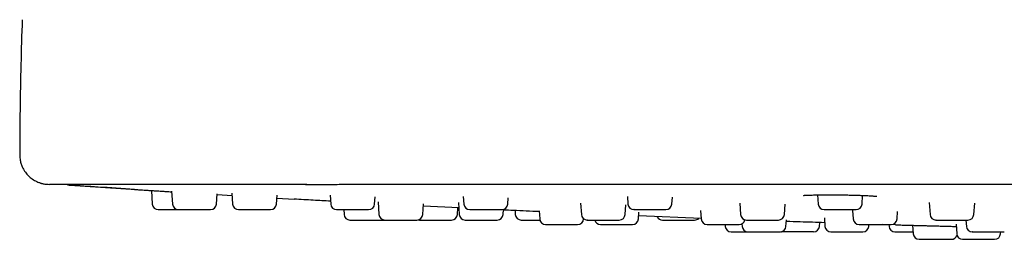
# Model space of a CAD drawing. Header units: millimetres. Extents: x 8 to 1577, y 12 to 2534.
# Tile 113 of 128: x 702 to 768, y 2398 to 2412. Entities that reach past the tile are written whole.
import ezdxf

# ---------------------------------------------------------------- set-up
doc = ezdxf.new("R2010")
doc.units = ezdxf.units.MM

msp = doc.modelspace()

# ---------------------------------------------------------------- linework, layer by layer
at = {"color": 7, "linetype": 'Continuous', "lineweight": 30}
for p, q in [((705.385, 2401.356), (705.454, 2401.345)), ((705.467, 2401.346), (705.459, 2401.345)), ((705.467, 2401.347), (712.326, 2400.899)), ((710.959, 2400.984), (711.023, 2400.07)), ((712.324, 2400.937), (712.384, 2400.07)), ((715.336, 2400.07), (715.385, 2400.761)), ((715.381, 2400.714), (716.386, 2400.654)), ((716.375, 2400.814), (716.427, 2400.07)), ((719.379, 2400.07), (719.42, 2400.667)), ((719.407, 2400.473), (720.562, 2400.404)), ((722.985, 2400.668), (723.027, 2400.07)), ((725.979, 2400.07), (726.013, 2400.553)), ((731.95, 2400.577), (731.985, 2400.07)), ((734.937, 2400.07), (734.967, 2400.494)), ((742.993, 2400.584), (743.029, 2400.07)), ((745.981, 2400.07), (746.013, 2400.528)), ((755.78, 2400.689), (755.823, 2400.07)), ((758.775, 2400.07), (758.816, 2400.653)), ((723.899, 2399.698), (723.922, 2399.37)), ((726.215, 2400.223), (726.275, 2399.37)), ((729.227, 2399.37), (729.276, 2400.078)), ((731.64, 2399.819), (729.266, 2399.935)), ((731.556, 2399.37), (731.587, 2399.822)), ((731.615, 2400.175), (731.672, 2399.37)), ((734.624, 2399.37), (734.648, 2399.713)), ((735.429, 2399.634), (735.447, 2399.37)), ((737.052, 2399.611), (737.09, 2399.07)), ((739.839, 2400.124), (739.891, 2399.37)), ((742.843, 2399.37), (742.89, 2400.031)), ((747.912, 2399.639), (747.952, 2399.07)), ((750.545, 2400.123), (750.598, 2399.37)), ((753.55, 2399.37), (753.597, 2400.055)), ((758.143, 2399.641), (758.183, 2399.07)), ((761.135, 2399.07), (761.17, 2399.569)), ((763.295, 2400.178), (763.352, 2399.37)), ((766.304, 2399.37), (766.357, 2400.129)), ((740.042, 2399.07), (740.043, 2399.084)), ((743.734, 2399.07), (743.766, 2399.524)), ((747.949, 2399.106), (743.748, 2399.274)), ((753.659, 2398.57), (753.689, 2399.003)), ((756.242, 2399.154), (756.282, 2398.57)), ((765.768, 2398.998), (765.798, 2398.57)), ((749.557, 2398.698), (749.566, 2398.57)), ((750.694, 2398.746), (750.707, 2398.57)), ((755.914, 2398.57), (755.932, 2398.829)), ((759.235, 2398.57), (759.243, 2398.698)), ((761.038, 2398.671), (760.17, 2398.698)), ((760.585, 2398.685), (760.593, 2398.57)), ((762.183, 2398.648), (762.223, 2398.07)), ((765.101, 2398.711), (765.146, 2398.07)), ((753.311, 2398.201), (753.361, 2398.198)), ((755.515, 2398.198), (753.361, 2398.198)), ((762.622, 2397.698), (764.776, 2397.698)), ((768.098, 2398.07), (768.107, 2398.198))]:
    msp.add_line(p, q, dxfattribs=at)
at = {"color": 7, "linetype": 'Continuous', "lineweight": 30, "flags": 128}
for points in [[(726.475, 2398.998), (726.549, 2399.005), (726.574, 2399.011)], [(728.915, 2399.008), (728.928, 2399.005), (729.003, 2398.998)]]:
    msp.add_lwpolyline(points, dxfattribs=at)
at = {"color": 7, "linetype": 'Continuous', "lineweight": 30}
for centre, start, end in [((711.422, 2400.098), 184, 270), ((712.783, 2400.098), 184, 270), ((714.937, 2400.098), 270, 356), ((716.826, 2400.098), 184, 270), ((718.98, 2400.098), 270, 356), ((723.426, 2400.098), 184, 270), ((725.58, 2400.098), 270, 356), ((732.384, 2400.098), 184, 270), ((734.538, 2400.098), 270, 356), ((743.428, 2400.098), 184, 270), ((745.582, 2400.098), 270, 356), ((756.222, 2400.098), 184, 270), ((758.376, 2400.098), 270, 356), ((724.321, 2399.398), 184, 270), ((726.674, 2399.398), 184, 270), ((728.828, 2399.398), 270, 356), ((731.157, 2399.398), 270, 356), ((732.071, 2399.398), 184, 270), ((734.225, 2399.398), 270, 356), ((735.846, 2399.398), 184, 270), ((737.489, 2399.098), 184, 270), ((739.643, 2399.098), 270, 356), ((740.29, 2399.398), 184, 270), ((741.181, 2399.098), 194.64801, 270), ((742.444, 2399.398), 270, 356), ((743.335, 2399.098), 270, 356), ((745.358, 2399.398), 206.15917, 270), ((747.512, 2399.398), 270, 313.97983), ((748.351, 2399.098), 184, 270), ((750.505, 2399.098), 270, 347.43777), ((750.997, 2399.398), 184, 270), ((753.151, 2399.398), 270, 356), ((758.582, 2399.098), 184, 270), ((760.736, 2399.098), 270, 356), ((763.751, 2399.398), 184, 270), ((765.905, 2399.398), 270, 356), ((749.965, 2398.598), 184, 270), ((751.106, 2398.598), 184, 270), ((753.26, 2398.598), 270, 356), ((755.515, 2398.598), 270, 356), ((756.682, 2398.598), 184, 270), ((758.835, 2398.598), 270, 356), ((760.992, 2398.598), 184, 270), ((766.197, 2398.598), 184, 270), ((762.622, 2398.098), 184, 270), ((764.776, 2398.098), 270, 344.00745), ((765.545, 2398.098), 184, 270), ((767.699, 2398.098), 270, 356)]:
    msp.add_arc(centre, 0.4, start, end, dxfattribs=at)
for points, knots in [([(702.268, 2412.486), (702.236, 2411.477), (702.171, 2409.458), (702.115, 2406.428), (702.105, 2404.408), (702.1, 2403.398)], [0, 0, 0, 0, 0.333341, 0.666678, 1, 1, 1, 1]), ([(702.1, 2403.398), (702.104, 2403.298), (702.112, 2403.105), (702.175, 2402.831), (702.263, 2402.59), (702.368, 2402.387), (702.476, 2402.223), (702.584, 2402.087), (702.695, 2401.969), (702.815, 2401.86), (702.948, 2401.758), (703.092, 2401.666), (703.239, 2401.589), (703.366, 2401.535), (703.466, 2401.5), (703.539, 2401.477), (703.608, 2401.458), (703.689, 2401.439), (703.795, 2401.42), (703.935, 2401.402), (704.039, 2401.4), (704.096, 2401.398)], [0, 0, 0, 0, 0.095345, 0.185009, 0.267057, 0.339992, 0.402768, 0.455082, 0.505341, 0.557194, 0.610459, 0.664925, 0.720044, 0.769044, 0.796921, 0.821054, 0.842138, 0.865826, 0.90049, 0.945511, 1, 1, 1, 1]), ([(705.275, 2401.398), (705.18, 2401.398), (704.99, 2401.398), (704.752, 2401.398), (704.548, 2401.398), (704.382, 2401.398), (704.254, 2401.398), (704.163, 2401.398), (704.111, 2401.398), (704.09, 2401.398), (704.096, 2401.398), (704.096, 2401.398)], [0, 0, 0, 0, 0.1254721, 0.2509312, 0.3763792, 0.5018181, 0.6272495, 0.7504358, 0.8736185, 0.9967994, 1, 1, 1, 1]), ([(705.454, 2401.345), (705.431, 2401.348), (705.384, 2401.354), (705.321, 2401.375), (705.285, 2401.397), (705.269, 2401.407)], [0, 0, 0, 0, 0.353957, 0.726814, 1, 1, 1, 1]), ([(705.27, 2401.407), (705.285, 2401.398), (705.321, 2401.375), (705.384, 2401.354), (705.432, 2401.348), (705.455, 2401.345)], [0, 0, 0, 0, 0.271065, 0.6449637, 1, 1, 1, 1]), ([(721.417, 2401.398), (721.225, 2401.398), (720.798, 2401.398), (720.144, 2401.398), (719.451, 2401.398), (718.765, 2401.398), (718.083, 2401.398), (717.378, 2401.398), (716.654, 2401.398), (715.911, 2401.398), (715.184, 2401.398), (714.474, 2401.398), (713.782, 2401.398), (713.109, 2401.398), (712.458, 2401.398), (711.829, 2401.398), (711.221, 2401.398), (710.637, 2401.398), (710.078, 2401.398), (709.547, 2401.398), (709.045, 2401.398), (708.573, 2401.398), (708.13, 2401.398), (707.718, 2401.398), (707.339, 2401.398), (706.993, 2401.398), (706.681, 2401.398), (706.422, 2401.398), (706.21, 2401.398), (706.035, 2401.398), (705.882, 2401.398), (705.751, 2401.398), (705.64, 2401.398), (705.548, 2401.398), (705.488, 2401.398), (705.449, 2401.398), (705.424, 2401.398), (705.401, 2401.398), (705.38, 2401.398), (705.362, 2401.398), (705.348, 2401.398), (705.334, 2401.398), (705.32, 2401.398), (705.305, 2401.398), (705.289, 2401.398), (705.28, 2401.398), (705.275, 2401.398)], [0, 0, 0, 0, 0.020485, 0.045708, 0.070269, 0.095423, 0.120502, 0.145339, 0.17389, 0.202349, 0.230776, 0.259233, 0.287779, 0.316238, 0.344653, 0.373083, 0.401587, 0.430222, 0.458868, 0.487377, 0.515807, 0.544216, 0.572663, 0.60122, 0.629682, 0.658109, 0.686562, 0.715104, 0.737684, 0.760452, 0.783436, 0.805742, 0.828425, 0.851654, 0.873516, 0.883213, 0.893155, 0.903342, 0.913776, 0.924457, 0.933144, 0.941083, 0.953392, 0.967314, 0.98285, 1, 1, 1, 1]), ([(709.823, 2401.056), (709.008, 2401.109), (707.551, 2401.204), (706.095, 2401.302), (705.454, 2401.345)], [0, 0, 0, 0, 0.560003, 1, 1, 1, 1]), ([(709.823, 2401.056), (709.826, 2401.056), (709.831, 2401.056), (709.871, 2401.053), (709.933, 2401.049), (710.031, 2401.043), (710.172, 2401.034), (710.365, 2401.022), (710.595, 2401.007), (710.856, 2400.991), (711.145, 2400.972), (711.457, 2400.953), (711.786, 2400.932), (712.078, 2400.914), (712.259, 2400.902), (712.326, 2400.898)], [0, 0, 0, 0, 0.064593, 0.129647, 0.194553, 0.25911, 0.345923, 0.431811, 0.518281, 0.604992, 0.6909, 0.777498, 0.864037, 0.949944, 1, 1, 1, 1]), ([(721.336, 2401.398), (721.668, 2401.398), (722.333, 2401.398), (723.336, 2401.4), (724.342, 2401.402), (725.013, 2401.405), (725.348, 2401.406)], [0, 0, 0, 0, 0.249822, 0.499943, 0.750091, 1, 1, 1, 1]), ([(878.844, 2401.398), (875.635, 2401.398), (869.218, 2401.398), (859.591, 2401.398), (849.964, 2401.398), (840.337, 2401.398), (830.767, 2401.398), (821.255, 2401.398), (811.8, 2401.398), (802.345, 2401.398), (792.825, 2401.398), (783.242, 2401.398), (773.594, 2401.398), (763.945, 2401.398), (754.297, 2401.398), (744.649, 2401.398), (735.001, 2401.398), (728.57, 2401.398), (725.354, 2401.398)], [0, 0, 0, 0, 0.062736, 0.125466, 0.18819, 0.250909, 0.313625, 0.375218, 0.436809, 0.4984, 0.55999, 0.622838, 0.685689, 0.748542, 0.811398, 0.87426, 0.937127, 1, 1, 1, 1]), ([(723.013, 2400.268), (722.627, 2400.289), (721.81, 2400.332), (720.993, 2400.38), (720.562, 2400.406)], [0, 0, 0, 0, 0.472489, 1, 1, 1, 1]), ([(754.83, 2400.66), (754.831, 2400.66), (754.832, 2400.657), (754.855, 2400.658), (754.913, 2400.661), (755.008, 2400.666), (755.143, 2400.672), (755.315, 2400.679), (755.515, 2400.684), (755.738, 2400.689), (755.98, 2400.692), (756.236, 2400.694), (756.503, 2400.695), (756.776, 2400.695), (757.055, 2400.693), (757.338, 2400.69), (757.622, 2400.686), (757.904, 2400.681), (758.181, 2400.674), (758.449, 2400.667), (758.705, 2400.658), (758.944, 2400.648), (759.16, 2400.638), (759.345, 2400.627), (759.499, 2400.617), (759.606, 2400.609), (759.678, 2400.603), (759.725, 2400.598), (759.754, 2400.595), (759.767, 2400.593), (759.767, 2400.594), (759.767, 2400.594)], [0, 0, 0, 0, 0.010615, 0.04129, 0.074635, 0.110651, 0.149301, 0.189941, 0.230375, 0.270439, 0.310159, 0.349535, 0.388534, 0.427112, 0.465383, 0.503887, 0.542692, 0.581823, 0.621319, 0.661198, 0.701474, 0.742158, 0.782797, 0.823041, 0.862634, 0.901594, 0.927223, 0.952564, 0.97755, 0.993933, 1, 1, 1, 1]), ([(711.422, 2399.698), (711.424, 2399.698), (711.427, 2399.698), (711.453, 2399.698), (711.504, 2399.698), (711.592, 2399.698), (711.732, 2399.698), (711.875, 2399.698), (712.001, 2399.698), (712.13, 2399.698), (712.296, 2399.698), (712.477, 2399.698), (712.634, 2399.698), (712.726, 2399.698), (712.771, 2399.698), (712.773, 2399.698)], [0, 0, 0, 0, 0.068844, 0.137257, 0.20634, 0.317872, 0.429676, 0.541208, 0.596854, 0.653159, 0.756109, 0.859328, 0.928173, 0.996585, 1, 1, 1, 1]), ([(712.784, 2399.698), (712.787, 2399.698), (712.792, 2399.698), (712.829, 2399.698), (712.877, 2399.698), (712.954, 2399.698), (713.071, 2399.698), (713.238, 2399.698), (713.399, 2399.698), (713.536, 2399.698), (713.673, 2399.698), (713.845, 2399.698), (714.026, 2399.698), (714.179, 2399.698), (714.306, 2399.698), (714.451, 2399.698), (714.604, 2399.698), (714.748, 2399.698), (714.838, 2399.698), (714.89, 2399.698), (714.923, 2399.698), (714.943, 2399.698), (714.936, 2399.698), (714.936, 2399.698)], [0, 0, 0, 0, 0.055548, 0.095605, 0.135411, 0.175607, 0.240502, 0.305555, 0.37045, 0.402827, 0.435588, 0.495489, 0.555548, 0.595605, 0.635411, 0.675607, 0.740502, 0.805555, 0.87045, 0.902827, 0.935588, 0.995489, 1, 1, 1, 1]), ([(716.828, 2399.698), (716.83, 2399.698), (716.833, 2399.698), (716.879, 2399.698), (716.942, 2399.698), (717.011, 2399.698), (717.112, 2399.698), (717.254, 2399.698), (717.444, 2399.698), (717.618, 2399.698), (717.762, 2399.698), (717.903, 2399.698), (718.076, 2399.698), (718.251, 2399.698), (718.396, 2399.698), (718.513, 2399.698), (718.641, 2399.698), (718.772, 2399.698), (718.885, 2399.698), (718.947, 2399.698), (718.971, 2399.698), (718.982, 2399.698), (718.978, 2399.698), (718.978, 2399.698)], [0, 0, 0, 0, 0.051226, 0.111502, 0.151704, 0.191654, 0.231996, 0.297126, 0.362415, 0.427546, 0.46004, 0.49292, 0.553039, 0.613315, 0.653517, 0.693467, 0.733809, 0.798939, 0.864228, 0.929358, 0.961853, 0.994733, 1, 1, 1, 1]), ([(723.427, 2399.698), (723.427, 2399.698), (723.426, 2399.698), (723.44, 2399.698), (723.479, 2399.698), (723.556, 2399.698), (723.643, 2399.698), (723.731, 2399.698), (723.853, 2399.698), (724.016, 2399.698), (724.222, 2399.698), (724.404, 2399.698), (724.551, 2399.698), (724.691, 2399.698), (724.859, 2399.698), (725.024, 2399.698), (725.156, 2399.698), (725.259, 2399.698), (725.368, 2399.698), (725.473, 2399.698), (725.55, 2399.698), (725.58, 2399.698), (725.579, 2399.698), (725.579, 2399.698)], [0, 0, 0, 0, 0.013952, 0.046713, 0.106614, 0.166673, 0.20673, 0.246536, 0.286732, 0.351627, 0.41668, 0.481575, 0.513952, 0.546713, 0.606614, 0.666673, 0.70673, 0.746536, 0.786732, 0.851627, 0.91668, 0.981575, 1, 1, 1, 1]), ([(732.39, 2399.698), (732.389, 2399.698), (732.387, 2399.698), (732.409, 2399.698), (732.446, 2399.698), (732.515, 2399.698), (732.619, 2399.698), (732.727, 2399.698), (732.833, 2399.698), (732.971, 2399.698), (733.15, 2399.698), (733.367, 2399.698), (733.551, 2399.698), (733.696, 2399.698), (733.831, 2399.698), (733.99, 2399.698), (734.139, 2399.698), (734.254, 2399.698), (734.339, 2399.698), (734.426, 2399.698), (734.499, 2399.698), (734.538, 2399.698), (734.534, 2399.698), (734.533, 2399.698)], [0, 0, 0, 0, 0.0371395, 0.069517, 0.1022778, 0.1621792, 0.2222375, 0.2622945, 0.3021005, 0.3422965, 0.4071913, 0.4722447, 0.5371395, 0.569517, 0.6022778, 0.6621792, 0.7222375, 0.7622945, 0.8021005, 0.8422965, 0.9071913, 0.9722447, 1, 1, 1, 1]), ([(737.055, 2399.562), (736.477, 2399.586), (735.673, 2399.621), (734.87, 2399.661), (734.645, 2399.672)], [0, 0, 0, 0, 0.719834, 1, 1, 1, 1]), ([(743.434, 2399.698), (743.432, 2399.698), (743.428, 2399.698), (743.46, 2399.698), (743.508, 2399.698), (743.57, 2399.698), (743.665, 2399.698), (743.793, 2399.698), (743.92, 2399.698), (744.038, 2399.698), (744.19, 2399.698), (744.379, 2399.698), (744.6, 2399.698), (744.781, 2399.698), (744.919, 2399.698), (745.046, 2399.698), (745.19, 2399.698), (745.319, 2399.698), (745.413, 2399.698), (745.479, 2399.698), (745.539, 2399.698), (745.58, 2399.698), (745.578, 2399.698), (745.577, 2399.698)], [0, 0, 0, 0, 0.027755, 0.09265, 0.125027, 0.157788, 0.217689, 0.277748, 0.317805, 0.357611, 0.397807, 0.462702, 0.527755, 0.59265, 0.625027, 0.657788, 0.717689, 0.777748, 0.817805, 0.857611, 0.897807, 0.962702, 1, 1, 1, 1]), ([(756.226, 2399.698), (756.225, 2399.698), (756.219, 2399.698), (756.254, 2399.698), (756.316, 2399.698), (756.389, 2399.698), (756.471, 2399.698), (756.591, 2399.698), (756.739, 2399.698), (756.88, 2399.698), (757.008, 2399.698), (757.168, 2399.698), (757.361, 2399.698), (757.579, 2399.698), (757.752, 2399.698), (757.879, 2399.698), (757.994, 2399.698), (758.119, 2399.698), (758.224, 2399.698), (758.295, 2399.698), (758.339, 2399.698), (758.371, 2399.698), (758.371, 2399.698), (758.372, 2399.698)], [0, 0, 0, 0, 0.018224, 0.083277, 0.148172, 0.180549, 0.21331, 0.273212, 0.33327, 0.373327, 0.413133, 0.453329, 0.518224, 0.583277, 0.648172, 0.680549, 0.71331, 0.773212, 0.83327, 0.873327, 0.913133, 0.953329, 1, 1, 1, 1]), ([(724.324, 2398.998), (724.323, 2398.998), (724.319, 2398.998), (724.335, 2398.998), (724.366, 2398.998), (724.425, 2398.998), (724.522, 2398.998), (724.671, 2398.998), (724.819, 2398.998), (724.949, 2398.998), (725.08, 2398.998), (725.249, 2398.998), (725.43, 2398.998), (725.587, 2398.998), (725.719, 2398.998), (725.871, 2398.998), (726.038, 2398.998), (726.202, 2398.998), (726.311, 2398.998), (726.379, 2398.998), (726.43, 2398.998), (726.47, 2398.998), (726.47, 2398.998), (726.471, 2398.998)], [0, 0, 0, 0, 0.016108, 0.056165, 0.095971, 0.136167, 0.201062, 0.266115, 0.33101, 0.363388, 0.396149, 0.45605, 0.516108, 0.556165, 0.595971, 0.636167, 0.701062, 0.766115, 0.83101, 0.863388, 0.896149, 0.95605, 1, 1, 1, 1]), ([(726.483, 2398.998), (726.535, 2398.998), (726.598, 2398.998), (726.653, 2398.998), (726.663, 2398.998)], [0, 0, 0, 0, 0.815791, 1, 1, 1, 1]), ([(726.678, 2398.998), (726.677, 2398.998), (726.672, 2398.998), (726.699, 2398.998), (726.747, 2398.998), (726.805, 2398.998), (726.893, 2398.998), (727.022, 2398.998), (727.2, 2398.998), (727.368, 2398.998), (727.509, 2398.998), (727.648, 2398.998), (727.821, 2398.998), (728, 2398.998), (728.15, 2398.998), (728.273, 2398.998), (728.411, 2398.998), (728.555, 2398.998), (728.685, 2398.998), (728.763, 2398.998), (728.802, 2398.998), (728.824, 2398.998), (728.824, 2398.998), (728.823, 2398.998)], [0, 0, 0, 0, 0.020556, 0.080614, 0.120671, 0.160477, 0.200673, 0.265568, 0.330622, 0.395516, 0.427894, 0.460655, 0.520556, 0.580614, 0.620671, 0.660477, 0.700673, 0.765568, 0.830622, 0.895516, 0.927894, 0.960655, 1, 1, 1, 1]), ([(729.004, 2398.998), (729.003, 2398.998), (729, 2398.998), (729.024, 2398.998), (729.094, 2398.998), (729.187, 2398.998), (729.28, 2398.998), (729.381, 2398.998), (729.519, 2398.998), (729.683, 2398.998), (729.834, 2398.998), (729.968, 2398.998), (730.131, 2398.998), (730.323, 2398.998), (730.532, 2398.998), (730.691, 2398.998), (730.805, 2398.998), (730.904, 2398.998), (731.007, 2398.998), (731.086, 2398.998), (731.131, 2398.998), (731.154, 2398.998), (731.155, 2398.998), (731.155, 2398.998)], [0, 0, 0, 0, 0.007085, 0.07198, 0.137033, 0.201928, 0.234306, 0.267067, 0.326968, 0.387026, 0.427083, 0.466889, 0.507085, 0.57198, 0.637033, 0.701928, 0.734306, 0.767067, 0.826968, 0.887026, 0.927083, 0.966889, 1, 1, 1, 1]), ([(732.072, 2398.998), (732.072, 2398.998), (732.073, 2398.998), (732.103, 2398.998), (732.167, 2398.998), (732.245, 2398.998), (732.327, 2398.998), (732.441, 2398.998), (732.596, 2398.998), (732.797, 2398.998), (732.976, 2398.998), (733.122, 2398.998), (733.263, 2398.998), (733.434, 2398.998), (733.604, 2398.998), (733.741, 2398.998), (733.849, 2398.998), (733.967, 2398.998), (734.082, 2398.998), (734.174, 2398.998), (734.214, 2398.998), (734.226, 2398.998), (734.224, 2398.998), (734.224, 2398.998)], [0, 0, 0, 0, 0.025192, 0.085094, 0.145152, 0.185209, 0.225015, 0.265211, 0.330106, 0.395159, 0.460054, 0.492432, 0.525192, 0.585094, 0.645152, 0.685209, 0.725015, 0.765211, 0.830106, 0.895159, 0.960054, 0.992432, 1, 1, 1, 1]), ([(735.848, 2398.998), (735.847, 2398.998), (735.84, 2398.998), (735.87, 2398.998), (735.926, 2398.998), (735.994, 2398.998), (736.072, 2398.998), (736.188, 2398.998), (736.332, 2398.998), (736.471, 2398.998), (736.598, 2398.998), (736.756, 2398.998), (736.929, 2398.998), (737.053, 2398.998), (737.105, 2398.998)], [0, 0, 0, 0, 0.013499, 0.13089, 0.247995, 0.306422, 0.36554, 0.473635, 0.582013, 0.654297, 0.726129, 0.798664, 0.915769, 1, 1, 1, 1]), ([(740.296, 2398.998), (740.294, 2398.998), (740.29, 2398.998), (740.306, 2398.998), (740.338, 2398.998), (740.401, 2398.998), (740.499, 2398.998), (740.603, 2398.998), (740.705, 2398.998), (740.84, 2398.998), (741.015, 2398.998), (741.23, 2398.998), (741.414, 2398.998), (741.56, 2398.998), (741.697, 2398.998), (741.858, 2398.998), (742.011, 2398.998), (742.13, 2398.998), (742.22, 2398.998), (742.312, 2398.998), (742.392, 2398.998), (742.44, 2398.998), (742.44, 2398.998), (742.439, 2398.998)], [0, 0, 0, 0, 0.024581, 0.056959, 0.08972, 0.149621, 0.209679, 0.249736, 0.289542, 0.329738, 0.394633, 0.459686, 0.524581, 0.556959, 0.58972, 0.649621, 0.709679, 0.749736, 0.789542, 0.829738, 0.894633, 0.959686, 1, 1, 1, 1]), ([(745.36, 2398.998), (745.36, 2398.998), (745.352, 2398.998), (745.375, 2398.998), (745.414, 2398.998), (745.468, 2398.998), (745.554, 2398.998), (745.674, 2398.998), (745.795, 2398.998), (745.909, 2398.998), (746.056, 2398.998), (746.242, 2398.998), (746.462, 2398.998), (746.645, 2398.998), (746.786, 2398.998), (746.917, 2398.998), (747.067, 2398.998), (747.203, 2398.998), (747.305, 2398.998), (747.378, 2398.998), (747.448, 2398.998), (747.503, 2398.998), (747.507, 2398.998), (747.51, 2398.998)], [0, 0, 0, 0, 0.008042, 0.0729369, 0.1053143, 0.1380751, 0.1979765, 0.2580349, 0.2980919, 0.3378978, 0.3780939, 0.4429887, 0.508042, 0.5729369, 0.6053143, 0.6380751, 0.6979765, 0.7580349, 0.7980919, 0.8378978, 0.8780939, 0.9429887, 1, 1, 1, 1]), ([(751.002, 2398.998), (751, 2398.998), (750.995, 2398.998), (751.025, 2398.998), (751.072, 2398.998), (751.132, 2398.998), (751.226, 2398.998), (751.352, 2398.998), (751.478, 2398.998), (751.596, 2398.998), (751.747, 2398.998), (751.935, 2398.998), (752.156, 2398.998), (752.337, 2398.998), (752.476, 2398.998), (752.604, 2398.998), (752.749, 2398.998), (752.879, 2398.998), (752.975, 2398.998), (753.042, 2398.998), (753.104, 2398.998), (753.147, 2398.998), (753.146, 2398.998), (753.145, 2398.998)], [0, 0, 0, 0, 0.024167, 0.089062, 0.12144, 0.1542, 0.214102, 0.27416, 0.314217, 0.354023, 0.394219, 0.459114, 0.524167, 0.589062, 0.62144, 0.6542, 0.714102, 0.77416, 0.814217, 0.854023, 0.894219, 0.959114, 1, 1, 1, 1]), ([(756.265, 2398.819), (755.712, 2398.835), (754.851, 2398.86), (753.99, 2398.891), (753.682, 2398.902)], [0, 0, 0, 0, 0.641918, 1, 1, 1, 1]), ([(763.756, 2398.998), (763.754, 2398.998), (763.749, 2398.998), (763.787, 2398.998), (763.853, 2398.998), (763.928, 2398.998), (764.012, 2398.998), (764.134, 2398.998), (764.283, 2398.998), (764.426, 2398.998), (764.555, 2398.998), (764.715, 2398.998), (764.908, 2398.998), (765.126, 2398.998), (765.297, 2398.998), (765.423, 2398.998), (765.537, 2398.998), (765.66, 2398.998), (765.762, 2398.998), (765.83, 2398.998), (765.872, 2398.998), (765.901, 2398.998), (765.9, 2398.998), (765.9, 2398.998)], [0, 0, 0, 0, 0.023603, 0.088656, 0.153551, 0.185928, 0.218689, 0.27859, 0.338649, 0.378706, 0.418512, 0.458708, 0.523603, 0.588656, 0.653551, 0.685928, 0.718689, 0.77859, 0.838649, 0.878706, 0.918512, 0.958708, 1, 1, 1, 1]), ([(737.493, 2398.698), (737.493, 2398.698), (737.492, 2398.698), (737.519, 2398.698), (737.559, 2398.698), (737.629, 2398.698), (737.737, 2398.698), (737.897, 2398.698), (738.052, 2398.698), (738.187, 2398.698), (738.321, 2398.698), (738.492, 2398.698), (738.674, 2398.698), (738.829, 2398.698), (738.958, 2398.698), (739.106, 2398.698), (739.266, 2398.698), (739.419, 2398.698), (739.518, 2398.698), (739.576, 2398.698), (739.618, 2398.698), (739.644, 2398.698), (739.64, 2398.698), (739.638, 2398.698)], [0, 0, 0, 0, 0.038461, 0.078518, 0.118324, 0.15852, 0.223415, 0.288468, 0.353363, 0.385741, 0.418502, 0.478403, 0.538461, 0.578518, 0.618324, 0.65852, 0.723415, 0.788468, 0.853363, 0.885741, 0.918502, 0.978403, 1, 1, 1, 1]), ([(741.182, 2398.698), (741.185, 2398.698), (741.19, 2398.698), (741.239, 2398.698), (741.304, 2398.698), (741.375, 2398.698), (741.478, 2398.698), (741.621, 2398.698), (741.813, 2398.698), (741.987, 2398.698), (742.132, 2398.698), (742.273, 2398.698), (742.446, 2398.698), (742.62, 2398.698), (742.764, 2398.698), (742.88, 2398.698), (743.007, 2398.698), (743.137, 2398.698), (743.246, 2398.698), (743.306, 2398.698), (743.328, 2398.698), (743.338, 2398.698), (743.334, 2398.698), (743.334, 2398.698)], [0, 0, 0, 0, 0.055308, 0.115366, 0.155423, 0.195229, 0.235425, 0.30032, 0.365373, 0.430268, 0.462646, 0.495407, 0.555308, 0.615366, 0.655423, 0.695229, 0.735425, 0.80032, 0.865373, 0.930268, 0.962646, 0.995407, 1, 1, 1, 1]), ([(748.353, 2398.698), (748.352, 2398.698), (748.348, 2398.698), (748.359, 2398.698), (748.382, 2398.698), (748.437, 2398.698), (748.525, 2398.698), (748.623, 2398.698), (748.72, 2398.698), (748.85, 2398.698), (749.02, 2398.698), (749.232, 2398.698), (749.416, 2398.698), (749.562, 2398.698), (749.701, 2398.698), (749.866, 2398.698), (750.024, 2398.698), (750.148, 2398.698), (750.243, 2398.698), (750.342, 2398.698), (750.433, 2398.698), (750.495, 2398.698), (750.5, 2398.698), (750.503, 2398.698)], [0, 0, 0, 0, 0.007218, 0.039596, 0.072357, 0.132258, 0.192316, 0.232373, 0.272179, 0.312375, 0.37727, 0.442323, 0.507218, 0.539596, 0.572357, 0.632258, 0.692316, 0.732373, 0.772179, 0.812375, 0.87727, 0.942323, 1, 1, 1, 1]), ([(758.587, 2398.698), (758.585, 2398.698), (758.58, 2398.698), (758.607, 2398.698), (758.652, 2398.698), (758.709, 2398.698), (758.801, 2398.698), (758.925, 2398.698), (759.05, 2398.698), (759.166, 2398.698), (759.316, 2398.698), (759.504, 2398.698), (759.724, 2398.698), (759.906, 2398.698), (760.046, 2398.698), (760.175, 2398.698), (760.321, 2398.698), (760.453, 2398.698), (760.551, 2398.698), (760.62, 2398.698), (760.685, 2398.698), (760.731, 2398.698), (760.731, 2398.698), (760.732, 2398.698)], [0, 0, 0, 0, 0.0192015, 0.0840964, 0.1164738, 0.1492347, 0.2091361, 0.2691944, 0.3092514, 0.3490574, 0.3892534, 0.4541482, 0.5192015, 0.5840964, 0.6164738, 0.6492347, 0.7091361, 0.7691944, 0.8092514, 0.8490574, 0.8892534, 0.9541482, 1, 1, 1, 1]), ([(761.038, 2398.671), (761.04, 2398.671), (761.045, 2398.671), (761.085, 2398.67), (761.147, 2398.669), (761.245, 2398.666), (761.386, 2398.663), (761.579, 2398.658), (761.809, 2398.652), (762.069, 2398.645), (762.359, 2398.638), (762.67, 2398.63), (762.999, 2398.621), (763.34, 2398.612), (763.687, 2398.603), (764.034, 2398.593), (764.375, 2398.584), (764.703, 2398.575), (764.951, 2398.568), (765.079, 2398.565), (765.111, 2398.564)], [0, 0, 0, 0, 0.045754, 0.09183, 0.137808, 0.183531, 0.245035, 0.30587, 0.367101, 0.428538, 0.489385, 0.550704, 0.612014, 0.672862, 0.734309, 0.795526, 0.856362, 0.917882, 0.979129, 1, 1, 1, 1]), ([(749.967, 2398.198), (749.967, 2398.198), (749.965, 2398.198), (749.98, 2398.198), (750.018, 2398.198), (750.093, 2398.198), (750.22, 2398.198), (750.354, 2398.198), (750.474, 2398.198), (750.598, 2398.198), (750.76, 2398.198), (750.938, 2398.198), (751.05, 2398.198), (751.094, 2398.198)], [0, 0, 0, 0, 0.031504, 0.108758, 0.18677, 0.312715, 0.438969, 0.564915, 0.627752, 0.691334, 0.807588, 0.924148, 1, 1, 1, 1]), ([(751.108, 2398.198), (751.108, 2398.198), (751.102, 2398.198), (751.125, 2398.198), (751.168, 2398.198), (751.223, 2398.198), (751.307, 2398.198), (751.431, 2398.198), (751.606, 2398.198), (751.771, 2398.198), (751.911, 2398.198), (752.049, 2398.198), (752.222, 2398.198), (752.401, 2398.198), (752.553, 2398.198), (752.677, 2398.198), (752.817, 2398.198), (752.965, 2398.198), (753.101, 2398.198), (753.183, 2398.198), (753.227, 2398.198), (753.254, 2398.198), (753.256, 2398.198), (753.257, 2398.198)], [0, 0, 0, 0, 0.011338, 0.071397, 0.111454, 0.15126, 0.191456, 0.256351, 0.321404, 0.386299, 0.418676, 0.451437, 0.511338, 0.571397, 0.611454, 0.65126, 0.691456, 0.756351, 0.821404, 0.886299, 0.918676, 0.951437, 1, 1, 1, 1]), ([(756.683, 2398.198), (756.682, 2398.198), (756.681, 2398.198), (756.695, 2398.198), (756.735, 2398.198), (756.811, 2398.198), (756.898, 2398.198), (756.987, 2398.198), (757.108, 2398.198), (757.271, 2398.198), (757.478, 2398.198), (757.659, 2398.198), (757.806, 2398.198), (757.947, 2398.198), (758.115, 2398.198), (758.28, 2398.198), (758.411, 2398.198), (758.514, 2398.198), (758.623, 2398.198), (758.728, 2398.198), (758.805, 2398.198), (758.835, 2398.198), (758.834, 2398.198), (758.834, 2398.198)], [0, 0, 0, 0, 0.013952, 0.046713, 0.106614, 0.166673, 0.20673, 0.246536, 0.286732, 0.351627, 0.41668, 0.481575, 0.513952, 0.546713, 0.606614, 0.666673, 0.70673, 0.746536, 0.786732, 0.851627, 0.91668, 0.981575, 1, 1, 1, 1]), ([(760.998, 2398.198), (760.997, 2398.198), (760.995, 2398.198), (761.031, 2398.198), (761.083, 2398.198), (761.147, 2398.198), (761.247, 2398.198), (761.378, 2398.198), (761.507, 2398.198), (761.627, 2398.198), (761.78, 2398.198), (761.969, 2398.198), (762.126, 2398.198), (762.206, 2398.198), (762.214, 2398.198)], [0, 0, 0, 0, 0.065742, 0.185247, 0.24487, 0.305199, 0.415508, 0.526106, 0.599871, 0.673174, 0.747195, 0.866699, 0.986495, 1, 1, 1, 1]), ([(765.546, 2397.698), (765.546, 2397.698), (765.543, 2397.698), (765.562, 2397.698), (765.614, 2397.698), (765.684, 2397.698), (765.758, 2397.698), (765.865, 2397.698), (766.012, 2397.698), (766.207, 2397.698), (766.383, 2397.698), (766.529, 2397.698), (766.67, 2397.698), (766.842, 2397.698), (767.015, 2397.698), (767.157, 2397.698), (767.27, 2397.698), (767.395, 2397.698), (767.519, 2397.698), (767.624, 2397.698), (767.677, 2397.698), (767.697, 2397.698), (767.698, 2397.698), (767.698, 2397.698)], [0, 0, 0, 0, 0.0050114, 0.0649128, 0.1249711, 0.1650281, 0.2048341, 0.2450301, 0.3099249, 0.3749783, 0.4398731, 0.4722505, 0.5050114, 0.5649128, 0.6249711, 0.6650281, 0.7048341, 0.7450301, 0.8099249, 0.8749783, 0.9398731, 0.9722505, 1, 1, 1, 1]), ([(766.2, 2398.198), (766.199, 2398.198), (766.193, 2398.198), (766.217, 2398.198), (766.258, 2398.198), (766.313, 2398.198), (766.401, 2398.198), (766.522, 2398.198), (766.644, 2398.198), (766.759, 2398.198), (766.908, 2398.198), (767.094, 2398.198), (767.314, 2398.198), (767.497, 2398.198), (767.637, 2398.198), (767.768, 2398.198), (767.916, 2398.198), (768.051, 2398.198), (768.152, 2398.198), (768.224, 2398.198), (768.292, 2398.198), (768.343, 2398.198), (768.346, 2398.198), (768.348, 2398.198)], [0, 0, 0, 0, 0.011877, 0.076772, 0.10915, 0.14191, 0.201812, 0.26187, 0.301927, 0.341733, 0.381929, 0.446824, 0.511877, 0.576772, 0.60915, 0.64191, 0.701812, 0.76187, 0.801927, 0.841733, 0.881929, 0.946824, 1, 1, 1, 1])]:
    msp.add_open_spline(points, degree=3, knots=knots, dxfattribs=at)

doc.saveas('drawing.dxf')
